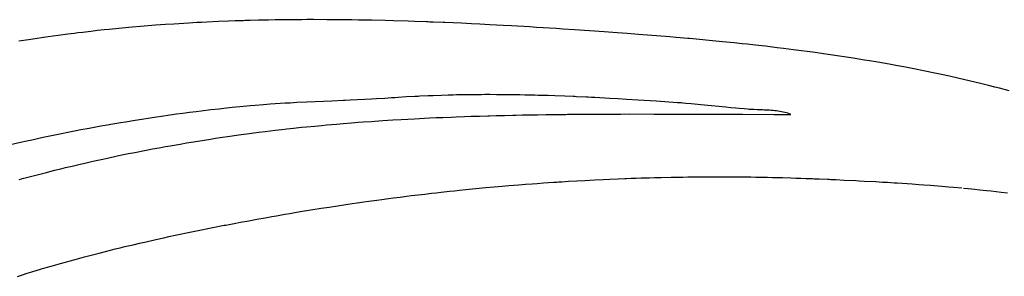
# Model space of a CAD drawing. Header units: inches. Extents: x 0 to 16, y 0 to 10.
# Tile 19 of 38: x 13.7031 to 13.9583, y 1.7435 to 1.8101. Entities that reach past the tile are written whole.
import ezdxf

# ---------------------------------------------------------------- set-up
doc = ezdxf.new("R2010")
doc.units = ezdxf.units.IN
doc.header["$LTSCALE"] = 0.935
doc.header["$MEASUREMENT"] = 0
doc.layers.get('0').update_dxf_attribs({"linetype": 'CONTINUOUS'})

msp = doc.modelspace()

# ---------------------------------------------------------------- linework, layer by layer
at = {"color": 2, "linetype": 'Continuous'}
for p, q in [((13.74905, 1.80932), (13.7469, 1.8092)), ((13.75034, 1.80938), (13.74905, 1.80932)), ((13.75164, 1.80945), (13.75034, 1.80938)), ((13.75466, 1.80958), (13.75164, 1.80945)), ((13.75724, 1.80969), (13.75466, 1.80958)), ((13.75897, 1.80975), (13.75724, 1.80969)), ((13.76112, 1.80982), (13.75897, 1.80975)), ((13.76155, 1.80983), (13.76112, 1.80982)), ((13.76285, 1.80987), (13.76155, 1.80983)), ((13.765, 1.80992), (13.76285, 1.80987)), ((13.7663, 1.80995), (13.765, 1.80992)), ((13.76759, 1.80998), (13.7663, 1.80995)), ((13.76932, 1.81001), (13.76759, 1.80998)), ((13.77147, 1.81004), (13.76932, 1.81001)), ((13.7719, 1.81004), (13.77147, 1.81004)), ((13.77363, 1.81006), (13.7719, 1.81004)), ((13.77492, 1.81007), (13.77363, 1.81006)), ((13.77622, 1.81008), (13.77492, 1.81007)), ((13.77751, 1.81009), (13.77622, 1.81008)), ((13.77924, 1.81009), (13.77751, 1.81009)), ((13.78269, 1.81008), (13.77924, 1.81009)), ((13.78355, 1.81008), (13.78269, 1.81008)), ((13.78398, 1.81007), (13.78355, 1.81008)), ((13.78441, 1.81007), (13.78398, 1.81007)), ((13.78743, 1.81004), (13.78441, 1.81007)), ((13.78786, 1.81004), (13.78743, 1.81004)), ((13.78873, 1.81003), (13.78786, 1.81004)), ((13.78916, 1.81002), (13.78873, 1.81003)), ((13.79088, 1.81), (13.78916, 1.81002)), ((13.79347, 1.80995), (13.79088, 1.81)), ((13.79433, 1.80993), (13.79347, 1.80995)), ((13.79778, 1.80985), (13.79433, 1.80993)), ((13.79994, 1.8098), (13.79778, 1.80985)), ((13.80382, 1.80968), (13.79994, 1.8098)), ((13.80555, 1.80962), (13.80382, 1.80968)), ((13.80857, 1.80952), (13.80555, 1.80962)), ((13.809, 1.8095), (13.80857, 1.80952)), ((13.80943, 1.80948), (13.809, 1.8095)), ((13.80986, 1.80947), (13.80943, 1.80948)), ((13.81029, 1.80945), (13.80986, 1.80947)), ((13.81288, 1.80935), (13.81029, 1.80945)), ((13.81331, 1.80933), (13.81288, 1.80935)), ((13.81762, 1.80914), (13.81331, 1.80933)), ((13.71944, 1.8068), (13.71817, 1.80665)), ((13.72157, 1.80705), (13.71944, 1.8068)), ((13.72327, 1.80724), (13.72157, 1.80705)), ((13.72497, 1.80742), (13.72327, 1.80724)), ((13.72625, 1.80756), (13.72497, 1.80742)), ((13.73052, 1.80797), (13.72625, 1.80756)), ((13.73224, 1.80813), (13.73052, 1.80797)), ((13.7344, 1.80832), (13.73224, 1.80813)), ((13.73828, 1.80862), (13.7344, 1.80832)), ((13.74086, 1.80881), (13.73828, 1.80862)), ((13.74302, 1.80896), (13.74086, 1.80881)), ((13.7456, 1.80912), (13.74302, 1.80896)), ((13.7469, 1.8092), (13.7456, 1.80912)), ((13.82021, 1.80901), (13.81762, 1.80914)), ((13.82236, 1.80891), (13.82021, 1.80901)), ((13.82495, 1.80877), (13.82236, 1.80891)), ((13.8284, 1.80859), (13.82495, 1.80877)), ((13.83055, 1.80847), (13.8284, 1.80859)), ((13.83529, 1.80819), (13.83055, 1.80847)), ((13.83701, 1.80809), (13.83529, 1.80819)), ((13.84218, 1.80776), (13.83701, 1.80809)), ((13.8439, 1.80765), (13.84218, 1.80776)), ((13.84692, 1.80745), (13.8439, 1.80765)), ((13.85079, 1.80719), (13.84692, 1.80745)), ((13.85461, 1.80693), (13.85079, 1.80719)), ((13.85798, 1.80668), (13.85461, 1.80693)), ((13.70541, 1.80489), (13.70286, 1.8045)), ((13.70711, 1.80515), (13.70541, 1.80489)), ((13.70923, 1.80546), (13.70711, 1.80515)), ((13.71051, 1.80564), (13.70923, 1.80546)), ((13.71306, 1.80599), (13.71051, 1.80564)), ((13.71561, 1.80633), (13.71306, 1.80599)), ((13.71732, 1.80654), (13.71561, 1.80633)), ((13.71817, 1.80665), (13.71732, 1.80654)), ((13.86052, 1.8065), (13.85798, 1.80668)), ((13.86349, 1.80627), (13.86052, 1.8065)), ((13.87157, 1.80562), (13.86349, 1.80627)), ((13.87327, 1.80548), (13.87157, 1.80562)), ((13.87626, 1.80522), (13.87327, 1.80548)), ((13.87669, 1.80518), (13.87626, 1.80522)), ((13.87925, 1.80495), (13.87669, 1.80518)), ((13.88182, 1.8047), (13.87925, 1.80495)), ((13.88524, 1.80437), (13.88182, 1.8047)), ((13.88824, 1.80406), (13.88524, 1.80437)), ((13.89038, 1.80384), (13.88824, 1.80406)), ((13.89167, 1.8037), (13.89038, 1.80384)), ((13.89381, 1.80346), (13.89167, 1.8037)), ((13.89639, 1.80317), (13.89381, 1.80346)), ((13.89939, 1.80281), (13.89639, 1.80317)), ((13.9011, 1.8026), (13.89939, 1.80281)), ((13.90368, 1.80228), (13.9011, 1.8026)), ((13.90925, 1.80154), (13.90368, 1.80228)), ((13.91139, 1.80124), (13.90925, 1.80154)), ((13.91267, 1.80106), (13.91139, 1.80124)), ((13.91909, 1.80009), (13.91267, 1.80106)), ((13.92207, 1.79961), (13.91909, 1.80009)), ((13.92335, 1.79939), (13.92207, 1.79961)), ((13.92548, 1.79903), (13.92335, 1.79939)), ((13.92846, 1.79851), (13.92548, 1.79903)), ((13.93016, 1.7982), (13.92846, 1.79851)), ((13.93271, 1.79773), (13.93016, 1.7982)), ((13.93483, 1.79732), (13.93271, 1.79773)), ((13.93736, 1.79682), (13.93483, 1.79732)), ((13.94032, 1.79621), (13.93736, 1.79682)), ((13.942, 1.79585), (13.94032, 1.79621)), ((13.94411, 1.7954), (13.942, 1.79585)), ((13.94663, 1.79483), (13.94411, 1.7954)), ((13.94914, 1.79425), (13.94663, 1.79483)), ((13.95248, 1.79345), (13.94914, 1.79425)), ((13.95415, 1.79303), (13.95248, 1.79345)), ((13.95581, 1.79261), (13.95415, 1.79303)), ((13.95705, 1.79229), (13.95581, 1.79261)), ((13.95954, 1.79163), (13.95705, 1.79229)), ((13.78397, 1.78898), (13.77966, 1.78879)), ((13.78699, 1.78912), (13.78397, 1.78898)), ((13.78742, 1.78914), (13.78699, 1.78912)), ((13.78871, 1.7892), (13.78742, 1.78914)), ((13.79259, 1.78938), (13.78871, 1.7892)), ((13.79432, 1.78947), (13.79259, 1.78938)), ((13.79561, 1.78954), (13.79432, 1.78947)), ((13.79777, 1.78967), (13.79561, 1.78954)), ((13.79949, 1.78977), (13.79777, 1.78967)), ((13.80035, 1.78983), (13.79949, 1.78977)), ((13.80121, 1.78989), (13.80035, 1.78983)), ((13.80336, 1.79002), (13.80121, 1.78989)), ((13.80551, 1.79015), (13.80336, 1.79002)), ((13.80594, 1.79017), (13.80551, 1.79015)), ((13.80636, 1.79019), (13.80594, 1.79017)), ((13.80679, 1.79021), (13.80636, 1.79019)), ((13.80895, 1.79031), (13.80679, 1.79021)), ((13.81024, 1.79036), (13.80895, 1.79031)), ((13.81239, 1.79044), (13.81024, 1.79036)), ((13.81411, 1.79049), (13.81239, 1.79044)), ((13.81498, 1.79051), (13.81411, 1.79049)), ((13.81541, 1.79052), (13.81498, 1.79051)), ((13.81627, 1.79054), (13.81541, 1.79052)), ((13.81713, 1.79056), (13.81627, 1.79054)), ((13.81843, 1.79058), (13.81713, 1.79056)), ((13.82102, 1.79061), (13.81843, 1.79058)), ((13.82275, 1.79062), (13.82102, 1.79061)), ((13.82361, 1.79063), (13.82275, 1.79062)), ((13.82491, 1.79063), (13.82361, 1.79063)), ((13.82664, 1.79062), (13.82491, 1.79063)), ((13.8275, 1.79062), (13.82664, 1.79062)), ((13.82794, 1.79061), (13.8275, 1.79062)), ((13.82967, 1.7906), (13.82794, 1.79061)), ((13.83053, 1.79059), (13.82967, 1.7906)), ((13.83269, 1.79055), (13.83053, 1.79059)), ((13.83399, 1.79053), (13.83269, 1.79055)), ((13.83659, 1.79047), (13.83399, 1.79053)), ((13.83745, 1.79045), (13.83659, 1.79047)), ((13.84005, 1.79037), (13.83745, 1.79045)), ((13.84178, 1.79031), (13.84005, 1.79037)), ((13.84437, 1.79022), (13.84178, 1.79031)), ((13.84653, 1.79013), (13.84437, 1.79022)), ((13.84697, 1.79011), (13.84653, 1.79013)), ((13.8474, 1.79009), (13.84697, 1.79011)), ((13.84999, 1.78997), (13.8474, 1.79009)), ((13.85042, 1.78995), (13.84999, 1.78997)), ((13.85128, 1.78991), (13.85042, 1.78995)), ((13.85215, 1.78987), (13.85128, 1.78991)), ((13.85603, 1.78966), (13.85215, 1.78987)), ((13.85818, 1.78954), (13.85603, 1.78966)), ((13.86034, 1.78941), (13.85818, 1.78954)), ((13.86335, 1.78923), (13.86034, 1.78941)), ((13.86807, 1.78892), (13.86335, 1.78923)), ((13.87363, 1.78854), (13.86807, 1.78892)), ((13.7501, 1.78635), (13.74883, 1.78619)), ((13.75265, 1.78665), (13.7501, 1.78635)), ((13.75478, 1.78689), (13.75265, 1.78665)), ((13.75605, 1.78703), (13.75478, 1.78689)), ((13.75817, 1.78726), (13.75605, 1.78703)), ((13.76114, 1.78755), (13.75817, 1.78726)), ((13.76285, 1.78771), (13.76114, 1.78755)), ((13.76415, 1.78783), (13.76285, 1.78771)), ((13.7663, 1.788), (13.76415, 1.78783)), ((13.76716, 1.78806), (13.7663, 1.788)), ((13.76802, 1.78813), (13.76716, 1.78806)), ((13.7719, 1.78838), (13.76802, 1.78813)), ((13.7732, 1.78846), (13.7719, 1.78838)), ((13.77492, 1.78855), (13.7732, 1.78846)), ((13.77751, 1.78868), (13.77492, 1.78855)), ((13.77966, 1.78879), (13.77751, 1.78868)), ((13.8745, 1.78847), (13.87363, 1.78854)), ((13.87493, 1.78844), (13.8745, 1.78847)), ((13.87579, 1.78837), (13.87493, 1.78844)), ((13.87709, 1.78825), (13.87579, 1.78837)), ((13.87795, 1.78817), (13.87709, 1.78825)), ((13.87967, 1.78801), (13.87795, 1.78817)), ((13.88613, 1.78735), (13.87967, 1.78801)), ((13.88743, 1.78723), (13.88613, 1.78735)), ((13.88872, 1.7871), (13.88743, 1.78723)), ((13.88958, 1.78702), (13.88872, 1.7871)), ((13.89087, 1.78691), (13.88958, 1.78702)), ((13.89174, 1.78684), (13.89087, 1.78691)), ((13.89214, 1.78681), (13.89174, 1.78684)), ((13.89255, 1.78679), (13.89214, 1.78681)), ((13.89296, 1.78676), (13.89255, 1.78679)), ((13.89339, 1.78674), (13.89296, 1.78676)), ((13.89426, 1.78671), (13.89339, 1.78674)), ((13.89561, 1.78666), (13.89426, 1.78671)), ((13.89607, 1.78664), (13.89561, 1.78666)), ((13.89653, 1.78662), (13.89607, 1.78664)), ((13.89698, 1.78659), (13.89653, 1.78662)), ((13.89744, 1.78657), (13.89698, 1.78659)), ((13.8979, 1.78653), (13.89744, 1.78657)), ((13.89835, 1.78649), (13.8979, 1.78653)), ((13.89881, 1.78645), (13.89835, 1.78649)), ((13.89925, 1.7864), (13.89881, 1.78645)), ((13.8997, 1.78634), (13.89925, 1.7864)), ((13.90013, 1.78627), (13.8997, 1.78634)), ((13.73306, 1.78395), (13.7305, 1.78353)), ((13.73476, 1.78422), (13.73306, 1.78395)), ((13.7369, 1.78455), (13.73476, 1.78422)), ((13.7386, 1.7848), (13.7369, 1.78455)), ((13.73988, 1.78499), (13.7386, 1.7848)), ((13.74201, 1.78529), (13.73988, 1.78499)), ((13.74372, 1.78553), (13.74201, 1.78529)), ((13.74542, 1.78575), (13.74372, 1.78553)), ((13.74712, 1.78598), (13.74542, 1.78575)), ((13.74883, 1.78619), (13.74712, 1.78598)), ((13.79425, 1.7837), (13.79511, 1.78376)), ((13.79511, 1.78376), (13.79726, 1.78391)), ((13.79726, 1.78391), (13.79855, 1.78399)), ((13.79855, 1.78399), (13.79984, 1.78407)), ((13.79984, 1.78407), (13.802, 1.7842)), ((13.802, 1.7842), (13.80372, 1.78429)), ((13.80372, 1.78429), (13.80544, 1.78439)), ((13.80544, 1.78439), (13.80803, 1.78452)), ((13.80803, 1.78452), (13.80932, 1.78458)), ((13.80932, 1.78458), (13.81104, 1.78466)), ((13.81104, 1.78466), (13.81276, 1.78473)), ((13.81276, 1.78473), (13.81492, 1.78482)), ((13.81492, 1.78482), (13.81621, 1.78487)), ((13.81621, 1.78487), (13.81837, 1.78495)), ((13.81837, 1.78495), (13.82009, 1.78501)), ((13.82009, 1.78501), (13.82224, 1.78508)), ((13.82224, 1.78508), (13.8244, 1.78514)), ((13.8244, 1.78514), (13.82483, 1.78516)), ((13.82483, 1.78516), (13.82656, 1.7852)), ((13.82656, 1.7852), (13.82871, 1.78526)), ((13.82871, 1.78526), (13.83087, 1.78531)), ((13.83087, 1.78531), (13.83173, 1.78532)), ((13.83173, 1.78532), (13.83345, 1.78536)), ((13.83345, 1.78536), (13.83388, 1.78537)), ((13.83388, 1.78537), (13.83604, 1.78541)), ((13.83604, 1.78541), (13.83733, 1.78543)), ((13.83733, 1.78543), (13.83949, 1.78546)), ((13.83949, 1.78546), (13.84122, 1.78548)), ((13.84122, 1.78548), (13.84165, 1.78549)), ((13.84165, 1.78549), (13.84251, 1.7855)), ((13.84251, 1.7855), (13.84467, 1.78552)), ((13.84467, 1.78552), (13.8451, 1.78553)), ((13.8451, 1.78553), (13.84596, 1.78553)), ((13.84596, 1.78553), (13.84639, 1.78554)), ((13.84639, 1.78554), (13.84682, 1.78554)), ((13.84682, 1.78554), (13.84812, 1.78555)), ((13.84812, 1.78555), (13.84898, 1.78556)), ((13.84898, 1.78556), (13.84941, 1.78556)), ((13.84941, 1.78556), (13.84984, 1.78557)), ((13.84984, 1.78557), (13.852, 1.78558)), ((13.852, 1.78558), (13.85243, 1.78558)), ((13.85243, 1.78558), (13.85287, 1.78558)), ((13.85287, 1.78558), (13.8533, 1.78558)), ((13.8533, 1.78558), (13.85373, 1.78559)), ((13.85373, 1.78559), (13.85416, 1.78559)), ((13.85416, 1.78559), (13.85632, 1.7856)), ((13.85632, 1.7856), (13.85675, 1.7856)), ((13.85675, 1.7856), (13.85718, 1.7856)), ((13.85718, 1.7856), (13.85761, 1.7856)), ((13.85761, 1.7856), (13.85804, 1.7856)), ((13.85804, 1.7856), (13.85848, 1.7856)), ((13.85848, 1.7856), (13.85891, 1.7856)), ((13.85891, 1.7856), (13.86106, 1.78561)), ((13.86106, 1.78561), (13.86754, 1.7856)), ((13.86754, 1.7856), (13.87661, 1.78558)), ((13.87661, 1.78558), (13.87704, 1.78558)), ((13.87704, 1.78558), (13.8792, 1.78557)), ((13.8792, 1.78557), (13.88006, 1.78557)), ((13.88006, 1.78557), (13.88049, 1.78557)), ((13.88049, 1.78557), (13.88179, 1.78556)), ((13.88179, 1.78556), (13.88222, 1.78556)), ((13.88222, 1.78556), (13.88394, 1.78556)), ((13.88394, 1.78556), (13.88524, 1.78555)), ((13.88524, 1.78555), (13.88697, 1.78554)), ((13.88697, 1.78554), (13.88783, 1.78554)), ((13.88783, 1.78554), (13.88826, 1.78554)), ((13.88826, 1.78554), (13.88999, 1.78553)), ((13.88999, 1.78553), (13.89042, 1.78553)), ((13.89042, 1.78553), (13.89863, 1.78551)), ((13.89863, 1.78551), (13.89992, 1.78551)), ((13.89992, 1.78551), (13.90294, 1.78551)), ((13.90056, 1.7862), (13.90013, 1.78627)), ((13.90099, 1.78611), (13.90056, 1.7862)), ((13.9014, 1.78601), (13.90099, 1.78611)), ((13.9018, 1.78591), (13.9014, 1.78601)), ((13.90219, 1.78579), (13.9018, 1.78591)), ((13.90258, 1.78566), (13.90219, 1.78579)), ((13.90294, 1.78551), (13.90258, 1.78566)), ((13.71771, 1.78123), (13.71644, 1.78098)), ((13.71899, 1.78147), (13.71771, 1.78123)), ((13.72112, 1.78188), (13.71899, 1.78147)), ((13.72283, 1.78219), (13.72112, 1.78188)), ((13.7241, 1.78243), (13.72283, 1.78219)), ((13.72581, 1.78273), (13.7241, 1.78243)), ((13.72922, 1.78332), (13.72581, 1.78273)), ((13.7305, 1.78353), (13.72922, 1.78332)), ((13.76673, 1.78108), (13.76931, 1.78139)), ((13.76931, 1.78139), (13.77103, 1.78159)), ((13.77103, 1.78159), (13.77232, 1.78173)), ((13.77232, 1.78173), (13.77404, 1.78192)), ((13.77404, 1.78192), (13.77618, 1.78215)), ((13.77618, 1.78215), (13.77747, 1.78228)), ((13.77747, 1.78228), (13.77962, 1.78249)), ((13.77962, 1.78249), (13.78134, 1.78265)), ((13.78134, 1.78265), (13.78263, 1.78277)), ((13.78263, 1.78277), (13.78521, 1.783)), ((13.78521, 1.783), (13.78693, 1.78314)), ((13.78693, 1.78314), (13.78909, 1.78332)), ((13.78909, 1.78332), (13.79081, 1.78345)), ((13.79081, 1.78345), (13.7921, 1.78355)), ((13.7921, 1.78355), (13.79425, 1.7837)), ((13.70667, 1.77893), (13.70498, 1.77855)), ((13.70837, 1.7793), (13.70667, 1.77893)), ((13.70964, 1.77958), (13.70837, 1.7793)), ((13.71134, 1.77994), (13.70964, 1.77958)), ((13.71304, 1.78029), (13.71134, 1.77994)), ((13.71644, 1.78098), (13.71304, 1.78029)), ((13.74924, 1.77859), (13.75258, 1.77911)), ((13.75258, 1.77911), (13.75383, 1.77931)), ((13.75383, 1.77931), (13.75508, 1.77949)), ((13.75508, 1.77949), (13.75758, 1.77986)), ((13.75758, 1.77986), (13.75925, 1.78009)), ((13.75925, 1.78009), (13.7605, 1.78027)), ((13.7605, 1.78027), (13.76258, 1.78055)), ((13.76258, 1.78055), (13.76382, 1.78071)), ((13.76382, 1.78071), (13.76507, 1.78087)), ((13.76507, 1.78087), (13.76673, 1.78108)), ((13.70328, 1.77817), (13.70075, 1.77758)), ((13.70498, 1.77855), (13.70328, 1.77817)), ((13.73504, 1.77606), (13.73629, 1.7763)), ((13.73629, 1.7763), (13.73754, 1.77654)), ((13.73754, 1.77654), (13.73922, 1.77685)), ((13.73922, 1.77685), (13.74089, 1.77716)), ((13.74089, 1.77716), (13.74214, 1.77738)), ((13.74214, 1.77738), (13.74465, 1.77782)), ((13.74465, 1.77782), (13.74632, 1.77811)), ((13.74632, 1.77811), (13.74757, 1.77831)), ((13.74757, 1.77831), (13.74924, 1.77859)), ((13.72167, 1.77326), (13.72293, 1.77354)), ((13.72293, 1.77354), (13.72418, 1.77382)), ((13.72418, 1.77382), (13.72585, 1.77418)), ((13.72585, 1.77418), (13.72835, 1.77471)), ((13.72835, 1.77471), (13.73002, 1.77506)), ((13.73002, 1.77506), (13.73128, 1.77532)), ((13.73128, 1.77532), (13.73295, 1.77565)), ((13.73295, 1.77565), (13.73337, 1.77574)), ((13.73337, 1.77574), (13.73504, 1.77606)), ((13.71209, 1.77099), (13.71376, 1.7714)), ((13.71376, 1.7714), (13.71501, 1.7717)), ((13.71501, 1.7717), (13.71667, 1.7721)), ((13.71667, 1.7721), (13.71875, 1.77259)), ((13.71875, 1.77259), (13.72001, 1.77288)), ((13.72001, 1.77288), (13.72167, 1.77326)), ((13.70296, 1.7686), (13.7042, 1.76894)), ((13.7042, 1.76894), (13.70586, 1.76938)), ((13.70586, 1.76938), (13.70794, 1.76993)), ((13.70794, 1.76993), (13.71001, 1.77046)), ((13.71001, 1.77046), (13.71209, 1.77099)), ((13.84961, 1.76839), (13.85089, 1.76846)), ((13.85089, 1.76846), (13.85218, 1.76852)), ((13.85218, 1.76852), (13.85433, 1.76863)), ((13.85433, 1.76863), (13.85604, 1.7687)), ((13.85604, 1.7687), (13.85819, 1.76879)), ((13.85819, 1.76879), (13.85991, 1.76886)), ((13.85991, 1.76886), (13.86034, 1.76888)), ((13.86034, 1.76888), (13.86162, 1.76892)), ((13.86162, 1.76892), (13.86291, 1.76897)), ((13.86291, 1.76897), (13.8642, 1.76901)), ((13.8642, 1.76901), (13.86592, 1.76906)), ((13.86592, 1.76906), (13.86635, 1.76907)), ((13.86635, 1.76907), (13.86764, 1.76911)), ((13.86764, 1.76911), (13.8685, 1.76913)), ((13.8685, 1.76913), (13.86936, 1.76915)), ((13.86936, 1.76915), (13.87194, 1.7692)), ((13.87194, 1.7692), (13.87323, 1.76923)), ((13.87323, 1.76923), (13.87495, 1.76925)), ((13.87495, 1.76925), (13.87624, 1.76927)), ((13.87624, 1.76927), (13.87796, 1.76929)), ((13.87796, 1.76929), (13.87925, 1.7693)), ((13.87925, 1.7693), (13.88054, 1.76931)), ((13.88054, 1.76931), (13.8814, 1.76931)), ((13.8814, 1.76931), (13.88398, 1.76932)), ((13.88398, 1.76932), (13.88527, 1.76932)), ((13.88527, 1.76932), (13.88656, 1.76931)), ((13.88656, 1.76931), (13.88699, 1.76931)), ((13.88699, 1.76931), (13.88828, 1.7693)), ((13.88828, 1.7693), (13.88958, 1.76929)), ((13.88958, 1.76929), (13.89087, 1.76928)), ((13.89087, 1.76928), (13.89259, 1.76926)), ((13.89259, 1.76926), (13.89388, 1.76924)), ((13.89388, 1.76924), (13.89561, 1.76921)), ((13.89561, 1.76921), (13.8969, 1.76919)), ((13.8969, 1.76919), (13.89819, 1.76916)), ((13.89819, 1.76916), (13.89862, 1.76915)), ((13.89862, 1.76915), (13.89906, 1.76914)), ((13.89906, 1.76914), (13.90078, 1.7691)), ((13.90078, 1.7691), (13.90294, 1.76903)), ((13.90294, 1.76903), (13.90423, 1.76899)), ((13.90423, 1.76899), (13.90552, 1.76895)), ((13.90552, 1.76895), (13.90682, 1.76891)), ((13.90682, 1.76891), (13.90854, 1.76884)), ((13.90854, 1.76884), (13.90898, 1.76882)), ((13.90898, 1.76882), (13.91027, 1.76877)), ((13.91027, 1.76877), (13.91243, 1.76868)), ((13.91243, 1.76868), (13.91287, 1.76866)), ((13.91287, 1.76866), (13.9133, 1.76864)), ((13.9133, 1.76864), (13.91373, 1.76862)), ((13.91373, 1.76862), (13.91417, 1.7686)), ((13.91417, 1.7686), (13.9146, 1.76858)), ((13.9146, 1.76858), (13.91676, 1.76848)), ((13.91676, 1.76848), (13.91979, 1.76833)), ((13.81706, 1.76582), (13.81877, 1.766)), ((13.81877, 1.766), (13.82048, 1.76617)), ((13.82048, 1.76617), (13.82219, 1.76633)), ((13.82219, 1.76633), (13.8239, 1.7665)), ((13.8239, 1.7665), (13.82604, 1.76669)), ((13.82604, 1.76669), (13.82818, 1.76688)), ((13.82818, 1.76688), (13.8299, 1.76703)), ((13.8299, 1.76703), (13.83118, 1.76713)), ((13.83118, 1.76713), (13.83246, 1.76724)), ((13.83246, 1.76724), (13.83418, 1.76737)), ((13.83418, 1.76737), (13.83589, 1.7675)), ((13.83589, 1.7675), (13.83718, 1.7676)), ((13.83718, 1.7676), (13.83889, 1.76772)), ((13.83889, 1.76772), (13.84018, 1.76781)), ((13.84018, 1.76781), (13.84146, 1.7679)), ((13.84146, 1.7679), (13.84232, 1.76795)), ((13.84232, 1.76795), (13.84275, 1.76798)), ((13.84275, 1.76798), (13.84318, 1.76801)), ((13.84318, 1.76801), (13.8436, 1.76804)), ((13.8436, 1.76804), (13.84446, 1.76809)), ((13.84446, 1.76809), (13.84532, 1.76814)), ((13.84532, 1.76814), (13.84746, 1.76827)), ((13.84746, 1.76827), (13.84961, 1.76839)), ((13.91979, 1.76833), (13.92065, 1.76829)), ((13.92065, 1.76829), (13.92195, 1.76822)), ((13.92195, 1.76822), (13.92497, 1.76806)), ((13.92497, 1.76806), (13.92669, 1.76796)), ((13.92669, 1.76796), (13.92798, 1.76788)), ((13.92798, 1.76788), (13.9297, 1.76778)), ((13.9297, 1.76778), (13.93056, 1.76772)), ((13.93056, 1.76772), (13.93185, 1.76764)), ((13.93185, 1.76764), (13.93314, 1.76756)), ((13.93314, 1.76756), (13.93442, 1.76747)), ((13.93442, 1.76747), (13.93614, 1.76735)), ((13.93614, 1.76735), (13.93742, 1.76725)), ((13.93742, 1.76725), (13.93914, 1.76713)), ((13.93914, 1.76713), (13.94213, 1.76689)), ((13.94213, 1.76689), (13.94384, 1.76674)), ((13.94384, 1.76674), (13.94512, 1.76663)), ((13.94512, 1.76663), (13.94725, 1.76644)), ((13.94767, 1.76639), (13.94895, 1.76627)), ((13.94895, 1.76627), (13.95065, 1.7661)), ((13.95065, 1.7661), (13.95193, 1.76597)), ((13.95193, 1.76597), (13.95363, 1.76579)), ((13.7957, 1.76326), (13.79698, 1.76343)), ((13.79698, 1.76343), (13.79869, 1.76366)), ((13.79869, 1.76366), (13.79997, 1.76383)), ((13.79997, 1.76383), (13.80168, 1.76404)), ((13.80168, 1.76404), (13.80339, 1.76426)), ((13.80339, 1.76426), (13.80467, 1.76442)), ((13.80467, 1.76442), (13.80638, 1.76462)), ((13.80638, 1.76462), (13.80808, 1.76483)), ((13.80808, 1.76483), (13.80979, 1.76503)), ((13.80979, 1.76503), (13.81108, 1.76517)), ((13.81108, 1.76517), (13.81236, 1.76532)), ((13.81236, 1.76532), (13.8145, 1.76555)), ((13.8145, 1.76555), (13.81578, 1.76569)), ((13.81578, 1.76569), (13.81706, 1.76582)), ((13.95363, 1.76579), (13.9549, 1.76565)), ((13.9549, 1.76565), (13.95617, 1.76551)), ((13.95617, 1.76551), (13.95745, 1.76536)), ((13.95745, 1.76536), (13.95914, 1.76515)), ((13.77694, 1.76044), (13.77907, 1.76079)), ((13.77907, 1.76079), (13.7812, 1.76113)), ((13.7812, 1.76113), (13.78333, 1.76146)), ((13.78333, 1.76146), (13.78547, 1.76179)), ((13.78547, 1.76179), (13.7876, 1.76211)), ((13.7876, 1.76211), (13.7893, 1.76236)), ((13.7893, 1.76236), (13.79058, 1.76254)), ((13.79058, 1.76254), (13.79229, 1.76279)), ((13.79229, 1.76279), (13.79357, 1.76296)), ((13.79357, 1.76296), (13.7957, 1.76326)), ((13.76247, 1.75792), (13.76459, 1.75831)), ((13.76459, 1.75831), (13.76672, 1.75869)), ((13.76672, 1.75869), (13.76842, 1.75899)), ((13.76842, 1.75899), (13.7697, 1.75922)), ((13.7697, 1.75922), (13.77183, 1.75959)), ((13.77183, 1.75959), (13.77311, 1.7598)), ((13.77311, 1.7598), (13.77481, 1.76009)), ((13.77481, 1.76009), (13.77694, 1.76044)), ((13.75018, 1.75555), (13.75187, 1.75589)), ((13.75187, 1.75589), (13.75356, 1.75622)), ((13.75356, 1.75622), (13.75526, 1.75655)), ((13.75526, 1.75655), (13.7561, 1.75672)), ((13.7561, 1.75672), (13.75653, 1.7568)), ((13.75653, 1.7568), (13.75695, 1.75688)), ((13.75695, 1.75688), (13.75865, 1.7572)), ((13.75865, 1.7572), (13.76035, 1.75752)), ((13.76035, 1.75752), (13.76247, 1.75792)), ((13.73836, 1.75304), (13.74047, 1.75351)), ((13.74047, 1.75351), (13.74173, 1.75378)), ((13.74173, 1.75378), (13.74342, 1.75415)), ((13.74342, 1.75415), (13.74468, 1.75442)), ((13.74468, 1.75442), (13.74637, 1.75477)), ((13.74637, 1.75477), (13.74891, 1.75529)), ((13.74891, 1.75529), (13.75018, 1.75555)), ((13.72661, 1.75027), (13.72787, 1.75058)), ((13.72787, 1.75058), (13.72913, 1.75089)), ((13.72913, 1.75089), (13.73038, 1.7512)), ((13.73038, 1.7512), (13.73248, 1.75169)), ((13.73248, 1.75169), (13.73416, 1.75209)), ((13.73416, 1.75209), (13.73584, 1.75247)), ((13.73584, 1.75247), (13.73836, 1.75304)), ((13.71744, 1.74788), (13.71869, 1.74822)), ((13.71869, 1.74822), (13.71994, 1.74855)), ((13.71994, 1.74855), (13.72161, 1.74899)), ((13.72161, 1.74899), (13.72369, 1.74953)), ((13.72369, 1.74953), (13.72536, 1.74996)), ((13.72536, 1.74996), (13.72661, 1.75027)), ((13.70874, 1.74539), (13.70998, 1.74576)), ((13.70998, 1.74576), (13.71122, 1.74612)), ((13.71122, 1.74612), (13.71247, 1.74648)), ((13.71247, 1.74648), (13.71371, 1.74684)), ((13.71371, 1.74684), (13.71495, 1.74719)), ((13.71495, 1.74719), (13.7162, 1.74754)), ((13.7162, 1.74754), (13.71744, 1.74788)), ((13.70257, 1.74348), (13.7038, 1.74387)), ((13.7038, 1.74387), (13.70503, 1.74426)), ((13.70503, 1.74426), (13.70627, 1.74464)), ((13.70627, 1.74464), (13.70874, 1.74539))]:
    msp.add_line(p, q, dxfattribs=at)

doc.saveas('drawing.dxf')
